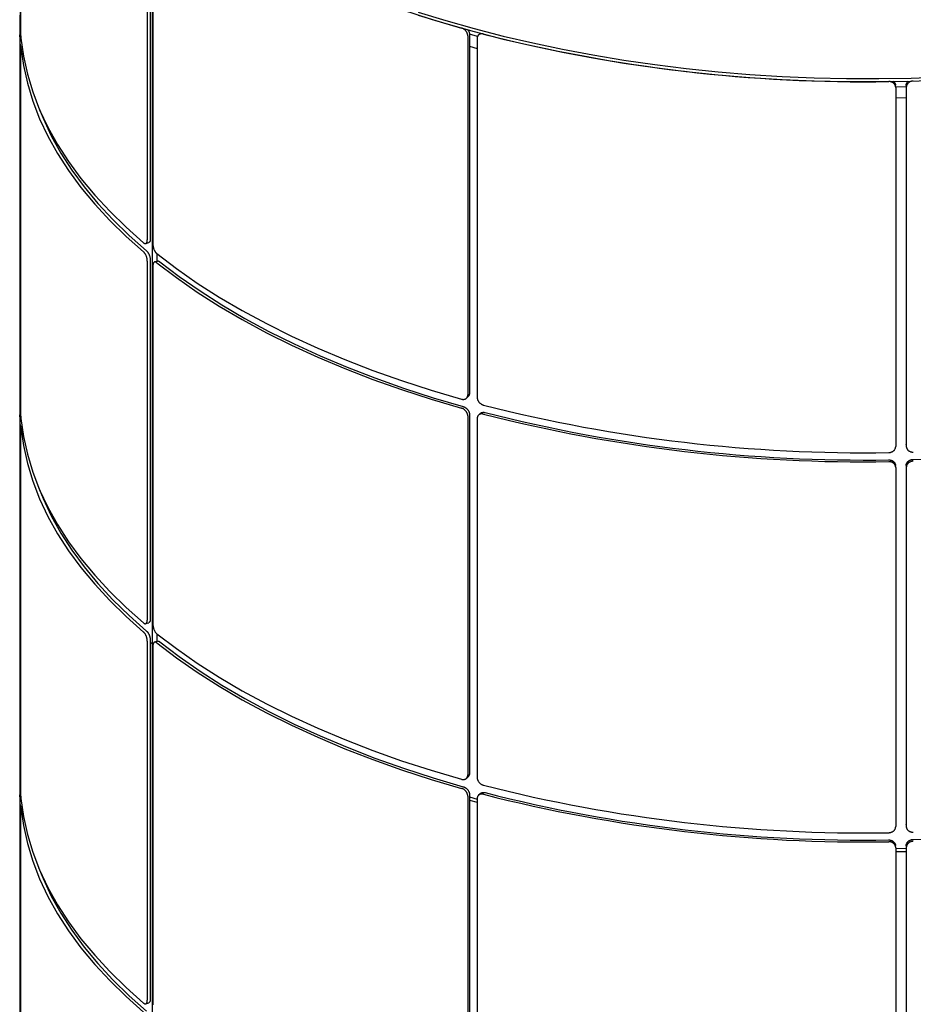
# Model space of a CAD drawing. Header units: millimetres. Extents: x 3 to 3283, y 13 to 2309.
# Tile 11 of 14: x 2088 to 2342, y 722 to 1002. Entities that reach past the tile are written whole.
import ezdxf

# ---------------------------------------------------------------- set-up
doc = ezdxf.new("R2010")
doc.units = ezdxf.units.MM
doc.header["$LTSCALE"] = 7

msp = doc.modelspace()

# ---------------------------------------------------------------- linework, layer by layer
for p, q in [((2088.37, 1102.63), (2088.37, 1000.58)), ((2088.49, 1101.08), (2088.49, 999.02)), ((2125.39, 1041.29), (2125.39, 939.23)), ((2124.54, 1041.02), (2124.54, 938.96)), ((2126.15, 1039.71), (2126.15, 937.65)), ((2125.92, 1036.76), (2125.92, 824.18)), ((2088.25, 1002.82), (2088.32, 999.89)), ((2088.25, 1000.24), (2088.25, 894.75)), ((2088.26, 1001.53), (2088.32, 997.31)), ((2088.33, 999.6), (2088.49, 999.61)), ((2215.68, 996.98), (2215.68, 894.92)), ((2216.15, 997.43), (2216.15, 895.37)), ((2218.44, 996.78), (2216.15, 997.42)), ((2219.17, 997.65), (2218.71, 997.2)), ((2088.37, 994.57), (2088.37, 892.51)), ((2088.86, 994), (2088.53, 993.99)), ((2216.15, 994.02), (2218.35, 993.42)), ((2218.35, 996.25), (2218.35, 894.19)), ((2088.49, 993.02), (2088.49, 890.96)), ((2337.37, 982.39), (2337.33, 982.91)), ((2340.33, 982.87), (2340.33, 880.82)), ((2340.33, 982.47), (2337.36, 982.41)), ((2337.37, 982.3), (2337.37, 880.24)), ((2340.38, 982.36), (2340.38, 880.3)), ((2337.37, 979.38), (2340.33, 979.44)), ((2124.09, 937.93), (2124.95, 938.2)), ((2127.23, 935.07), (2127.23, 932.88)), ((2124.54, 932.96), (2124.54, 830.9)), ((2125.39, 933.23), (2125.39, 831.17)), ((2127.44, 932.95), (2126.6, 932.68)), ((2126.15, 931.64), (2126.15, 829.58)), ((2088.25, 894.75), (2088.32, 891.83)), ((2088.26, 893.46), (2088.32, 889.25)), ((2215.3, 893.96), (2215.78, 894.42)), ((2088.25, 892.18), (2088.25, 786.69)), ((2088.33, 891.54), (2088.49, 891.54)), ((2215.68, 888.91), (2215.68, 786.85)), ((2216.15, 889.37), (2216.15, 787.31)), ((2218.35, 888.19), (2218.35, 786.13)), ((2219.17, 889.59), (2218.71, 889.13)), ((2088.37, 886.51), (2088.37, 784.45)), ((2088.49, 884.96), (2088.49, 782.9)), ((2088.86, 885.94), (2088.53, 885.93)), ((2340.34, 880.69), (2340.38, 880.18)), ((2337.37, 874.33), (2337.33, 874.84)), ((2337.37, 874.24), (2337.37, 772.18)), ((2340.33, 874.81), (2340.33, 772.75)), ((2340.38, 874.3), (2340.38, 772.24)), ((2124.09, 829.87), (2124.95, 830.14)), ((2127.23, 827), (2127.23, 824.82)), ((2124.54, 824.89), (2124.54, 722.84)), ((2125.39, 825.17), (2125.39, 723.11)), ((2125.39, 824.62), (2125.92, 824.18)), ((2125.92, 824.18), (2126.22, 824.15)), ((2125.92, 824.18), (2125.92, 610.75)), ((2126.15, 823.58), (2126.15, 721.52)), ((2127.44, 824.89), (2126.6, 824.61)), ((2088.25, 786.69), (2088.32, 783.76)), ((2088.25, 784.11), (2088.25, 678.63)), ((2088.26, 785.4), (2088.32, 781.19)), ((2215.3, 785.89), (2215.78, 786.35)), ((2088.33, 783.48), (2088.49, 783.48)), ((2216.15, 781.3), (2216.15, 679.24)), ((2219.17, 781.53), (2218.71, 781.07)), ((2088.37, 778.44), (2088.37, 676.39)), ((2215.68, 780.85), (2215.68, 678.79)), ((2216.15, 780.59), (2218.35, 779.99)), ((2216.15, 779.73), (2218.35, 779.13)), ((2218.35, 780.12), (2218.35, 678.07)), ((2088.49, 776.89), (2088.49, 674.84)), ((2088.86, 777.87), (2088.53, 777.86)), ((2340.34, 772.63), (2340.38, 772.11)), ((2337.37, 766.26), (2337.33, 766.78)), ((2337.37, 766.17), (2337.37, 664.12)), ((2337.37, 765.94), (2340.33, 766)), ((2337.37, 765.09), (2340.33, 765.14)), ((2340.33, 766.75), (2340.33, 664.69)), ((2340.38, 766.23), (2340.38, 664.18)), ((2124.09, 721.8), (2124.95, 722.08))]:
    msp.add_line(p, q)
at = {"flags": 128}
for points in [[(2127.23, 1040.55), (2132.82, 1036.32), (2138.75, 1032.2), (2145, 1028.21), (2151.56, 1024.36), (2158.43, 1020.65), (2165.58, 1017.09), (2173.02, 1013.69), (2180.72, 1010.44), (2188.68, 1007.37), (2196.87, 1004.46), (2205.29, 1001.73), (2213.92, 999.18)], [(2201.6, 1003.75), (2209.48, 1001.32), (2217.54, 999.04), (2225.76, 996.92), (2234.13, 994.96), (2242.64, 993.17), (2251.28, 991.55), (2260.03, 990.1), (2268.88, 988.82), (2277.82, 987.71), (2286.84, 986.78), (2295.91, 986.03), (2305.04, 985.46), (2314.2, 985.07), (2323.38, 984.85), (2332.58, 984.82), (2341.77, 984.97), (2350.94, 985.29)], [(2201.6, 1002.9), (2209.48, 1000.46), (2217.54, 998.18), (2225.76, 996.06), (2234.13, 994.11), (2242.64, 992.32), (2251.28, 990.69), (2260.03, 989.24), (2268.88, 987.96), (2277.82, 986.86), (2286.84, 985.93), (2295.91, 985.18), (2305.04, 984.6), (2314.2, 984.21), (2323.38, 983.99), (2332.58, 983.96), (2341.77, 984.11), (2350.94, 984.44)], [(2088.58, 996.28), (2089.31, 991.17), (2090.45, 986.08), (2091.99, 981.02), (2093.93, 975.99), (2096.28, 971.01), (2099.02, 966.09), (2102.16, 961.22), (2105.68, 956.43), (2109.58, 951.71), (2113.85, 947.09), (2118.49, 942.55), (2123.49, 938.12)], [(2088.58, 993.71), (2089.31, 988.59), (2090.45, 983.5), (2091.99, 978.44), (2093.93, 973.42), (2096.28, 968.44), (2099.02, 963.51), (2102.16, 958.65), (2105.68, 953.85), (2109.58, 949.14), (2113.85, 944.51), (2118.49, 939.98), (2123.49, 935.55)], [(2093.63, 976.71), (2094.91, 973.53), (2097.25, 968.57), (2099.98, 963.66), (2103.1, 958.82), (2106.6, 954.05), (2110.49, 949.35), (2114.74, 944.75), (2119.37, 940.23), (2124.34, 935.82)], [(2127.23, 935.07), (2132.82, 930.83), (2138.75, 926.71), (2145, 922.73), (2151.56, 918.87), (2158.43, 915.17), (2165.58, 911.61), (2173.02, 908.2), (2180.72, 904.96), (2188.68, 901.88), (2196.87, 898.97), (2205.29, 896.24), (2213.92, 893.69)], [(2127.23, 932.49), (2132.82, 928.25), (2138.75, 924.14), (2145, 920.15), (2151.56, 916.3), (2158.43, 912.59), (2165.58, 909.03), (2173.02, 905.62), (2180.72, 902.38), (2188.68, 899.3), (2196.87, 896.4), (2205.29, 893.67), (2213.92, 891.12)], [(2128.07, 932.77), (2133.64, 928.55), (2139.54, 924.45), (2145.76, 920.48), (2152.3, 916.64), (2159.14, 912.95), (2166.26, 909.41), (2173.67, 906.02), (2181.34, 902.79), (2189.26, 899.72), (2197.42, 896.83), (2205.8, 894.11), (2214.39, 891.57)], [(2088.58, 888.22), (2089.31, 883.11), (2090.45, 878.02), (2091.99, 872.95), (2093.93, 867.93), (2096.28, 862.95), (2099.02, 858.02), (2102.16, 853.16), (2105.68, 848.37), (2109.58, 843.65), (2113.85, 839.02), (2118.49, 834.49), (2123.49, 830.06)], [(2088.58, 885.64), (2089.31, 880.53), (2090.45, 875.44), (2091.99, 870.38), (2093.93, 865.35), (2096.28, 860.37), (2099.02, 855.45), (2102.16, 850.58), (2105.68, 845.79), (2109.58, 841.08), (2113.85, 836.45), (2118.49, 831.92), (2123.49, 827.49)], [(2093.63, 868.65), (2094.91, 865.46), (2097.25, 860.5), (2099.98, 855.6), (2103.1, 850.76), (2106.6, 845.98), (2110.49, 841.29), (2114.74, 836.68), (2119.37, 832.17), (2124.34, 827.76)], [(2127.23, 827), (2132.82, 822.77), (2138.75, 818.65), (2145, 814.66), (2151.56, 810.81), (2158.43, 807.1), (2165.58, 803.54), (2173.02, 800.14), (2180.72, 796.89), (2188.68, 793.82), (2196.87, 790.91), (2205.29, 788.18), (2213.92, 785.63)], [(2127.23, 824.43), (2132.82, 820.19), (2138.75, 816.07), (2145, 812.09), (2151.56, 808.24), (2158.43, 804.53), (2165.58, 800.97), (2173.02, 797.56), (2180.72, 794.32), (2188.68, 791.24), (2196.87, 788.33), (2205.29, 785.6), (2213.92, 783.05)], [(2128.07, 824.71), (2133.64, 820.49), (2139.54, 816.39), (2145.76, 812.42), (2152.3, 808.58), (2159.14, 804.89), (2166.26, 801.34), (2173.67, 797.95), (2181.34, 794.72), (2189.26, 791.66), (2197.42, 788.76), (2205.8, 786.05), (2214.39, 783.51)], [(2088.58, 780.16), (2089.31, 775.04), (2090.45, 769.95), (2091.99, 764.89), (2093.93, 759.87), (2096.28, 754.89), (2099.02, 749.96), (2102.16, 745.1), (2105.68, 740.3), (2109.58, 735.59), (2113.85, 730.96), (2118.49, 726.43), (2123.49, 722)], [(2088.58, 777.58), (2089.31, 772.47), (2090.45, 767.38), (2091.99, 762.32), (2093.93, 757.29), (2096.28, 752.31), (2099.02, 747.38), (2102.16, 742.52), (2105.68, 737.73), (2109.58, 733.01), (2113.85, 728.39), (2118.49, 723.85), (2123.49, 719.42)], [(2093.63, 760.59), (2094.91, 757.4), (2097.25, 752.44), (2099.98, 747.54), (2103.1, 742.69), (2106.6, 737.92), (2110.49, 733.23), (2114.74, 728.62), (2119.37, 724.11), (2124.34, 719.69)]]:
    msp.add_lwpolyline(points, dxfattribs=at)
for centre, radius, start, end in [((2328.26, 1421.73), 437.8, 255.7001, 270.9304), ((2333.56, 1293.68), 417.19, 271.205, 286.8899), ((2328.26, 1316.25), 437.8, 255.7001, 270.9304), ((2328.26, 1313.67), 437.8, 255.7001, 270.9304), ((2328.27, 1312.37), 435.99, 255.7012, 270.9293), ((2328.26, 1208.18), 437.8, 255.7001, 270.9304), ((2333.56, 1185.61), 417.19, 271.205, 286.8899), ((2328.26, 1205.61), 437.8, 255.7001, 270.9304), ((2328.27, 1204.31), 435.99, 255.7012, 270.9293)]:
    msp.add_arc(centre, radius, start, end)
for points, knots in [([(2088.32, 999.89), (2088.32, 999.88), (2088.32, 999.83), (2088.32, 999.77), (2088.33, 999.71), (2088.33, 999.67), (2088.33, 999.64), (2088.34, 999.61), (2088.34, 999.6), (2088.35, 999.61), (2088.35, 999.63), (2088.36, 999.67), (2088.36, 999.74), (2088.36, 999.84), (2088.37, 999.96), (2088.37, 1000.1), (2088.37, 1000.24), (2088.37, 1000.39), (2088.37, 1000.51), (2088.37, 1000.58)], [0, 0, 0, 0, 0.026686, 0.08019, 0.133892, 0.187793, 0.214824, 0.27588, 0.337187, 0.39874, 0.429625, 0.514924, 0.600999, 0.644359, 0.729659, 0.815734, 0.859095, 0.929332, 1, 1, 1, 1]), ([(2088.37, 994.57), (2088.37, 994.62), (2088.37, 994.72), (2088.37, 994.87), (2088.37, 995.03), (2088.37, 995.17), (2088.37, 995.32), (2088.37, 995.48), (2088.36, 995.67), (2088.36, 995.85), (2088.36, 996.04), (2088.35, 996.26), (2088.35, 996.47), (2088.34, 996.67), (2088.33, 996.85), (2088.33, 997.01), (2088.32, 997.15), (2088.32, 997.24), (2088.32, 997.3), (2088.32, 997.31)], [0, 0, 0, 0, 0.053409, 0.107012, 0.160812, 0.21481, 0.245307, 0.306482, 0.367913, 0.429609, 0.472186, 0.557871, 0.644342, 0.686919, 0.772603, 0.859073, 0.89415, 0.964599, 1, 1, 1, 1]), ([(2088.49, 999.02), (2088.49, 998.98), (2088.49, 998.88), (2088.49, 998.73), (2088.49, 998.57), (2088.49, 998.4), (2088.49, 998.24), (2088.5, 998.07), (2088.5, 997.9), (2088.51, 997.67), (2088.52, 997.45), (2088.52, 997.24), (2088.53, 997.04), (2088.54, 996.85), (2088.55, 996.67), (2088.56, 996.56), (2088.57, 996.45), (2088.58, 996.36), (2088.58, 996.3), (2088.58, 996.28)], [0, 0, 0, 0, 0.052752, 0.105869, 0.160142, 0.214815, 0.267757, 0.32107, 0.374957, 0.429629, 0.535792, 0.589679, 0.644351, 0.750512, 0.804398, 0.85907, 0.894148, 0.964598, 1, 1, 1, 1]), ([(2215.68, 996.98), (2215.68, 997.02), (2215.68, 997.12), (2215.66, 997.27), (2215.63, 997.42), (2215.59, 997.55), (2215.54, 997.68), (2215.48, 997.82), (2215.4, 997.99), (2215.31, 998.14), (2215.19, 998.3), (2215.05, 998.47), (2214.89, 998.63), (2214.72, 998.77), (2214.54, 998.9), (2214.35, 999.01), (2214.18, 999.09), (2214.05, 999.14), (2213.95, 999.17), (2213.92, 999.18)], [0, 0, 0, 0, 0.053409, 0.107012, 0.160812, 0.21481, 0.245307, 0.306482, 0.367913, 0.429609, 0.472186, 0.557871, 0.644342, 0.686919, 0.772603, 0.859073, 0.89415, 0.964599, 1, 1, 1, 1]), ([(2215.67, 998.73), (2215.7, 998.7), (2215.78, 998.6), (2215.87, 998.45), (2215.97, 998.26), (2216.05, 998.06), (2216.1, 997.86), (2216.14, 997.69), (2216.15, 997.56), (2216.15, 997.46), (2216.15, 997.43)], [0, 0, 0, 0, 0.079123, 0.259224, 0.347904, 0.526367, 0.706469, 0.779529, 0.926265, 1, 1, 1, 1]), ([(2220.12, 997.49), (2220.07, 997.51), (2219.98, 997.53), (2219.83, 997.55), (2219.68, 997.56), (2219.49, 997.55), (2219.3, 997.52), (2219.13, 997.47), (2219.01, 997.41), (2218.9, 997.35), (2218.79, 997.27), (2218.7, 997.19), (2218.61, 997.09), (2218.54, 996.98), (2218.48, 996.87), (2218.43, 996.75), (2218.38, 996.6), (2218.35, 996.44), (2218.35, 996.31), (2218.35, 996.25)], [0, 0, 0, 0, 0.052748, 0.105862, 0.160132, 0.2148, 0.320956, 0.374839, 0.429508, 0.482446, 0.535755, 0.589637, 0.644304, 0.697243, 0.750552, 0.804434, 0.859102, 0.929336, 1, 1, 1, 1]), ([(2088.58, 993.71), (2088.58, 993.73), (2088.58, 993.79), (2088.57, 993.85), (2088.56, 993.91), (2088.55, 993.97), (2088.54, 993.99), (2088.53, 993.99), (2088.52, 993.98), (2088.52, 993.95), (2088.51, 993.9), (2088.51, 993.85), (2088.5, 993.78), (2088.5, 993.69), (2088.49, 993.6), (2088.49, 993.49), (2088.49, 993.36), (2088.49, 993.21), (2088.49, 993.08), (2088.49, 993.02)], [0, 0, 0, 0, 0.052748, 0.105862, 0.160132, 0.2148, 0.320956, 0.374839, 0.429508, 0.482446, 0.535755, 0.589637, 0.644304, 0.697243, 0.750552, 0.804434, 0.859102, 0.929336, 1, 1, 1, 1]), ([(2337.37, 982.3), (2337.37, 982.35), (2337.36, 982.45), (2337.34, 982.59), (2337.31, 982.73), (2337.27, 982.85), (2337.21, 982.97), (2337.14, 983.09), (2337.05, 983.23), (2336.94, 983.35), (2336.82, 983.48), (2336.65, 983.61), (2336.47, 983.72), (2336.28, 983.82), (2336.07, 983.89), (2335.86, 983.94), (2335.66, 983.97), (2335.52, 983.99), (2335.41, 983.99), (2335.37, 983.99)], [0, 0, 0, 0, 0.053409, 0.107012, 0.160812, 0.21481, 0.245307, 0.306482, 0.367913, 0.429609, 0.472186, 0.557871, 0.644342, 0.686919, 0.772603, 0.859073, 0.89415, 0.964599, 1, 1, 1, 1]), ([(2336.68, 984.08), (2336.68, 984.07), (2336.75, 984.02), (2336.88, 983.91), (2337.01, 983.75), (2337.12, 983.59), (2337.22, 983.41), (2337.28, 983.24), (2337.32, 983.07), (2337.33, 982.97), (2337.33, 982.91), (2337.33, 982.91)], [0, 0, 0, 0, 0.007652, 0.179724, 0.353376, 0.438882, 0.610955, 0.784609, 0.855054, 0.996536, 1, 1, 1, 1]), ([(2340.33, 982.87), (2340.34, 982.92), (2340.34, 983.02), (2340.36, 983.16), (2340.39, 983.3), (2340.46, 983.49), (2340.55, 983.67), (2340.67, 983.84), (2340.77, 983.96), (2340.86, 984.04), (2340.91, 984.09), (2340.92, 984.1)], [0, 0, 0, 0, 0.105243, 0.211217, 0.319495, 0.42857, 0.640374, 0.747881, 0.856956, 0.96258, 1, 1, 1, 1]), ([(2342.38, 984.12), (2342.32, 984.12), (2342.21, 984.12), (2342.04, 984.09), (2341.88, 984.06), (2341.66, 984), (2341.46, 983.91), (2341.26, 983.81), (2341.13, 983.72), (2341, 983.62), (2340.88, 983.52), (2340.78, 983.4), (2340.68, 983.28), (2340.6, 983.15), (2340.53, 983.02), (2340.47, 982.88), (2340.42, 982.72), (2340.39, 982.55), (2340.38, 982.42), (2340.38, 982.36)], [0, 0, 0, 0, 0.052748, 0.105862, 0.160132, 0.2148, 0.320956, 0.374839, 0.429508, 0.482446, 0.535755, 0.589637, 0.644304, 0.697243, 0.750552, 0.804434, 0.859102, 0.929336, 1, 1, 1, 1]), ([(2123.49, 938.12), (2123.51, 938.11), (2123.55, 938.08), (2123.63, 938.03), (2123.71, 937.98), (2123.78, 937.95), (2123.86, 937.92), (2123.93, 937.91), (2124.02, 937.91), (2124.09, 937.93), (2124.17, 937.96), (2124.25, 938.01), (2124.33, 938.1), (2124.4, 938.2), (2124.45, 938.33), (2124.49, 938.48), (2124.52, 938.63), (2124.54, 938.77), (2124.54, 938.9), (2124.54, 938.96)], [0, 0, 0, 0, 0.026686, 0.0801903, 0.1338919, 0.1877929, 0.2148237, 0.2758796, 0.3371866, 0.39874, 0.4296253, 0.5149241, 0.6009989, 0.6443592, 0.7296587, 0.8157342, 0.8590948, 0.9293317, 1, 1, 1, 1]), ([(2125.39, 939.23), (2125.39, 939.21), (2125.39, 939.14), (2125.38, 939.02), (2125.37, 938.89), (2125.35, 938.79), (2125.33, 938.69), (2125.3, 938.59), (2125.25, 938.48), (2125.2, 938.41), (2125.14, 938.33), (2125.07, 938.26), (2124.99, 938.22), (2124.95, 938.2), (2124.95, 938.2)], [0, 0, 0, 0, 0.043879, 0.131854, 0.220153, 0.30878, 0.353226, 0.453617, 0.554422, 0.655631, 0.706415, 0.84667, 0.988201, 1, 1, 1, 1]), ([(2124.54, 932.96), (2124.54, 933.01), (2124.54, 933.1), (2124.53, 933.26), (2124.51, 933.41), (2124.49, 933.55), (2124.46, 933.7), (2124.42, 933.85), (2124.37, 934.04), (2124.32, 934.2), (2124.25, 934.39), (2124.17, 934.59), (2124.07, 934.79), (2123.97, 934.97), (2123.86, 935.14), (2123.75, 935.28), (2123.65, 935.4), (2123.57, 935.48), (2123.51, 935.53), (2123.49, 935.55)], [0, 0, 0, 0, 0.0534094, 0.1070122, 0.1608121, 0.2148096, 0.245307, 0.3064824, 0.3679132, 0.4296085, 0.4721861, 0.5578706, 0.644342, 0.6869191, 0.7726026, 0.8590729, 0.89415, 0.9645991, 1, 1, 1, 1]), ([(2124.34, 935.82), (2124.37, 935.79), (2124.43, 935.74), (2124.52, 935.65), (2124.61, 935.55), (2124.68, 935.45), (2124.75, 935.34), (2124.83, 935.22), (2124.92, 935.06), (2124.99, 934.91), (2125.07, 934.74), (2125.15, 934.53), (2125.22, 934.31), (2125.28, 934.1), (2125.33, 933.88), (2125.36, 933.68), (2125.38, 933.49), (2125.39, 933.36), (2125.39, 933.26), (2125.39, 933.23)], [0, 0, 0, 0, 0.0534093, 0.1070119, 0.1608118, 0.2148091, 0.2453065, 0.3064818, 0.3679125, 0.4296078, 0.4721847, 0.5578678, 0.6443377, 0.686915, 0.7725988, 0.8590694, 0.8941473, 0.9645982, 1, 1, 1, 1]), ([(2126.15, 937.65), (2126.15, 937.6), (2126.15, 937.5), (2126.16, 937.35), (2126.18, 937.19), (2126.21, 937.03), (2126.24, 936.87), (2126.28, 936.71), (2126.33, 936.55), (2126.4, 936.34), (2126.48, 936.13), (2126.58, 935.93), (2126.68, 935.74), (2126.79, 935.56), (2126.9, 935.41), (2126.98, 935.31), (2127.07, 935.21), (2127.15, 935.13), (2127.21, 935.08), (2127.23, 935.07)], [0, 0, 0, 0, 0.052752, 0.105869, 0.160142, 0.214815, 0.267757, 0.32107, 0.374957, 0.429629, 0.535792, 0.589679, 0.644351, 0.750512, 0.804398, 0.85907, 0.894148, 0.964598, 1, 1, 1, 1]), ([(2127.23, 932.49), (2127.2, 932.51), (2127.14, 932.56), (2127.05, 932.61), (2126.96, 932.66), (2126.84, 932.69), (2126.73, 932.7), (2126.63, 932.69), (2126.55, 932.66), (2126.48, 932.62), (2126.42, 932.57), (2126.36, 932.5), (2126.31, 932.42), (2126.26, 932.33), (2126.23, 932.23), (2126.2, 932.12), (2126.17, 931.99), (2126.15, 931.83), (2126.15, 931.71), (2126.15, 931.64)], [0, 0, 0, 0, 0.052748, 0.1058623, 0.1601316, 0.2148, 0.3209563, 0.3748393, 0.4295079, 0.4824462, 0.5357548, 0.5896368, 0.6443043, 0.697243, 0.750552, 0.8044345, 0.8591024, 0.9293356, 1, 1, 1, 1]), ([(2127.44, 932.95), (2127.46, 932.96), (2127.5, 932.97), (2127.57, 932.98), (2127.66, 932.97), (2127.74, 932.95), (2127.84, 932.92), (2127.95, 932.86), (2128.03, 932.8), (2128.07, 932.77)], [0, 0, 0, 0, 0.09776, 0.232043, 0.367265, 0.503941, 0.64261, 0.820758, 1, 1, 1, 1]), ([(2213.92, 893.69), (2213.95, 893.69), (2214.02, 893.67), (2214.14, 893.64), (2214.29, 893.62), (2214.41, 893.62), (2214.53, 893.63), (2214.66, 893.64), (2214.81, 893.68), (2214.93, 893.72), (2215.06, 893.78), (2215.2, 893.86), (2215.33, 893.98), (2215.44, 894.11), (2215.53, 894.25), (2215.6, 894.41), (2215.65, 894.57), (2215.67, 894.73), (2215.68, 894.85), (2215.68, 894.92)], [0, 0, 0, 0, 0.026686, 0.08019, 0.133892, 0.187793, 0.214824, 0.27588, 0.337187, 0.39874, 0.429625, 0.514924, 0.600999, 0.644359, 0.729659, 0.815734, 0.859095, 0.929332, 1, 1, 1, 1]), ([(2216.15, 895.37), (2216.15, 895.35), (2216.15, 895.27), (2216.14, 895.16), (2216.12, 895.02), (2216.09, 894.91), (2216.04, 894.8), (2215.99, 894.69), (2215.91, 894.57), (2215.84, 894.48), (2215.79, 894.43), (2215.78, 894.42)], [0, 0, 0, 0, 0.062923, 0.189081, 0.315704, 0.442797, 0.506533, 0.650496, 0.795052, 0.940188, 1, 1, 1, 1]), ([(2218.35, 894.19), (2218.35, 894.14), (2218.35, 894.05), (2218.37, 893.9), (2218.4, 893.75), (2218.44, 893.6), (2218.5, 893.45), (2218.56, 893.3), (2218.64, 893.16), (2218.76, 892.97), (2218.9, 892.79), (2219.05, 892.63), (2219.22, 892.48), (2219.4, 892.34), (2219.59, 892.23), (2219.71, 892.16), (2219.86, 892.09), (2219.99, 892.04), (2220.09, 892.02), (2220.12, 892.01)], [0, 0, 0, 0, 0.0527516, 0.1058694, 0.1601424, 0.2148146, 0.2677573, 0.3210704, 0.374957, 0.4296292, 0.5357922, 0.5896787, 0.6443507, 0.7505125, 0.8043983, 0.8590696, 0.8941475, 0.9645982, 1, 1, 1, 1]), ([(2088.32, 891.83), (2088.32, 891.81), (2088.32, 891.77), (2088.32, 891.71), (2088.33, 891.65), (2088.33, 891.61), (2088.33, 891.57), (2088.34, 891.55), (2088.34, 891.54), (2088.35, 891.54), (2088.35, 891.57), (2088.36, 891.61), (2088.36, 891.68), (2088.36, 891.78), (2088.37, 891.89), (2088.37, 892.03), (2088.37, 892.18), (2088.37, 892.33), (2088.37, 892.45), (2088.37, 892.51)], [0, 0, 0, 0, 0.026686, 0.08019, 0.133892, 0.187793, 0.214824, 0.27588, 0.337187, 0.39874, 0.429625, 0.514924, 0.600999, 0.644359, 0.729659, 0.815734, 0.859095, 0.929332, 1, 1, 1, 1]), ([(2088.49, 890.96), (2088.49, 890.91), (2088.49, 890.82), (2088.49, 890.66), (2088.49, 890.5), (2088.49, 890.34), (2088.49, 890.17), (2088.5, 890), (2088.5, 889.84), (2088.51, 889.61), (2088.52, 889.39), (2088.52, 889.18), (2088.53, 888.97), (2088.54, 888.78), (2088.55, 888.61), (2088.56, 888.5), (2088.57, 888.39), (2088.58, 888.3), (2088.58, 888.24), (2088.58, 888.22)], [0, 0, 0, 0, 0.052752, 0.105869, 0.160142, 0.214815, 0.267757, 0.32107, 0.374957, 0.429629, 0.535792, 0.589679, 0.644351, 0.750512, 0.804398, 0.85907, 0.894148, 0.964598, 1, 1, 1, 1]), ([(2215.68, 888.91), (2215.68, 888.96), (2215.68, 889.06), (2215.66, 889.21), (2215.63, 889.36), (2215.59, 889.49), (2215.54, 889.62), (2215.48, 889.76), (2215.4, 889.93), (2215.31, 890.07), (2215.19, 890.24), (2215.05, 890.41), (2214.89, 890.57), (2214.72, 890.71), (2214.54, 890.84), (2214.35, 890.95), (2214.18, 891.03), (2214.05, 891.08), (2213.95, 891.11), (2213.92, 891.12)], [0, 0, 0, 0, 0.053409, 0.107012, 0.160812, 0.21481, 0.245307, 0.306482, 0.367913, 0.429609, 0.472186, 0.557871, 0.644342, 0.686919, 0.772603, 0.859073, 0.89415, 0.964599, 1, 1, 1, 1]), ([(2214.39, 891.57), (2214.44, 891.56), (2214.54, 891.53), (2214.69, 891.47), (2214.83, 891.39), (2214.96, 891.32), (2215.08, 891.24), (2215.21, 891.15), (2215.36, 891.03), (2215.48, 890.9), (2215.61, 890.76), (2215.75, 890.58), (2215.87, 890.39), (2215.97, 890.19), (2216.05, 890), (2216.1, 889.8), (2216.14, 889.62), (2216.15, 889.49), (2216.15, 889.4), (2216.15, 889.37)], [0, 0, 0, 0, 0.0534093, 0.1070119, 0.1608118, 0.2148091, 0.2453065, 0.3064818, 0.3679125, 0.4296078, 0.4721847, 0.5578678, 0.6443377, 0.686915, 0.7725988, 0.8590694, 0.8941473, 0.9645982, 1, 1, 1, 1]), ([(2088.37, 886.51), (2088.37, 886.56), (2088.37, 886.65), (2088.37, 886.81), (2088.37, 886.97), (2088.37, 887.11), (2088.37, 887.26), (2088.37, 887.42), (2088.36, 887.61), (2088.36, 887.78), (2088.36, 887.98), (2088.35, 888.2), (2088.35, 888.41), (2088.34, 888.6), (2088.33, 888.79), (2088.33, 888.95), (2088.32, 889.08), (2088.32, 889.17), (2088.32, 889.23), (2088.32, 889.25)], [0, 0, 0, 0, 0.053409, 0.107012, 0.160812, 0.21481, 0.245307, 0.306482, 0.367913, 0.429609, 0.472186, 0.557871, 0.644342, 0.686919, 0.772603, 0.859073, 0.89415, 0.964599, 1, 1, 1, 1]), ([(2220.12, 889.43), (2220.07, 889.44), (2219.98, 889.47), (2219.83, 889.49), (2219.68, 889.5), (2219.49, 889.49), (2219.3, 889.46), (2219.13, 889.4), (2219.01, 889.35), (2218.9, 889.29), (2218.79, 889.21), (2218.7, 889.12), (2218.61, 889.03), (2218.54, 888.92), (2218.48, 888.81), (2218.43, 888.68), (2218.38, 888.54), (2218.35, 888.38), (2218.35, 888.25), (2218.35, 888.19)], [0, 0, 0, 0, 0.052748, 0.105862, 0.160132, 0.2148, 0.320956, 0.374839, 0.429508, 0.482446, 0.535755, 0.589637, 0.644304, 0.697243, 0.750552, 0.804434, 0.859102, 0.929336, 1, 1, 1, 1]), ([(2219.17, 889.59), (2219.18, 889.6), (2219.22, 889.64), (2219.29, 889.69), (2219.4, 889.77), (2219.51, 889.83), (2219.64, 889.88), (2219.77, 889.91), (2219.9, 889.94), (2220.05, 889.95), (2220.21, 889.95), (2220.39, 889.93), (2220.52, 889.9), (2220.59, 889.89)], [0, 0, 0, 0, 0.021958, 0.112716, 0.204109, 0.296485, 0.390208, 0.480965, 0.572356, 0.664731, 0.758453, 0.878857, 1, 1, 1, 1]), ([(2088.58, 885.64), (2088.58, 885.67), (2088.58, 885.72), (2088.57, 885.79), (2088.56, 885.85), (2088.55, 885.9), (2088.54, 885.93), (2088.53, 885.93), (2088.52, 885.91), (2088.52, 885.88), (2088.51, 885.84), (2088.51, 885.78), (2088.5, 885.71), (2088.5, 885.63), (2088.49, 885.54), (2088.49, 885.43), (2088.49, 885.3), (2088.49, 885.14), (2088.49, 885.02), (2088.49, 884.96)], [0, 0, 0, 0, 0.052748, 0.105862, 0.160132, 0.2148, 0.320956, 0.374839, 0.429508, 0.482446, 0.535755, 0.589637, 0.644304, 0.697243, 0.750552, 0.804434, 0.859102, 0.929336, 1, 1, 1, 1]), ([(2335.37, 878.5), (2335.4, 878.5), (2335.48, 878.5), (2335.62, 878.51), (2335.79, 878.54), (2335.92, 878.57), (2336.06, 878.61), (2336.21, 878.67), (2336.38, 878.75), (2336.52, 878.82), (2336.66, 878.92), (2336.82, 879.05), (2336.96, 879.2), (2337.09, 879.36), (2337.2, 879.53), (2337.28, 879.71), (2337.33, 879.89), (2337.36, 880.05), (2337.37, 880.18), (2337.37, 880.24)], [0, 0, 0, 0, 0.026686, 0.08019, 0.133892, 0.187793, 0.214824, 0.27588, 0.337187, 0.39874, 0.429625, 0.514924, 0.600999, 0.644359, 0.729659, 0.815734, 0.859095, 0.929332, 1, 1, 1, 1]), ([(2340.34, 880.69), (2340.34, 880.7), (2340.33, 880.74), (2340.33, 880.78), (2340.33, 880.82)], [0, 0, 0, 0, 0.243983, 1, 1, 1, 1]), ([(2340.38, 880.3), (2340.38, 880.25), (2340.38, 880.16), (2340.4, 880.02), (2340.44, 879.88), (2340.49, 879.74), (2340.55, 879.6), (2340.63, 879.48), (2340.71, 879.36), (2340.85, 879.2), (2341, 879.07), (2341.18, 878.95), (2341.36, 878.84), (2341.56, 878.76), (2341.77, 878.7), (2341.92, 878.67), (2342.08, 878.65), (2342.23, 878.64), (2342.34, 878.64), (2342.38, 878.64)], [0, 0, 0, 0, 0.052752, 0.105869, 0.160142, 0.214815, 0.267757, 0.32107, 0.374957, 0.429629, 0.535792, 0.589679, 0.644351, 0.750512, 0.804398, 0.85907, 0.894148, 0.964598, 1, 1, 1, 1]), ([(2335.34, 876.44), (2335.39, 876.44), (2335.51, 876.44), (2335.67, 876.42), (2335.84, 876.39), (2335.98, 876.36), (2336.12, 876.31), (2336.26, 876.26), (2336.43, 876.18), (2336.57, 876.09), (2336.72, 875.98), (2336.88, 875.85), (2337.01, 875.69), (2337.12, 875.53), (2337.22, 875.35), (2337.28, 875.17), (2337.32, 875.01), (2337.33, 874.91), (2337.33, 874.84), (2337.33, 874.84)], [0, 0, 0, 0, 0.055271, 0.110741, 0.166416, 0.222295, 0.253856, 0.317163, 0.380734, 0.44458, 0.488641, 0.57731, 0.666793, 0.710854, 0.799524, 0.889008, 0.925309, 0.998215, 1, 1, 1, 1]), ([(2340.33, 874.81), (2340.34, 874.86), (2340.34, 874.95), (2340.36, 875.1), (2340.39, 875.24), (2340.46, 875.43), (2340.55, 875.61), (2340.67, 875.77), (2340.77, 875.89), (2340.88, 876), (2341, 876.11), (2341.13, 876.2), (2341.27, 876.29), (2341.42, 876.36), (2341.57, 876.43), (2341.73, 876.48), (2341.91, 876.53), (2342.11, 876.56), (2342.26, 876.57), (2342.33, 876.58)], [0, 0, 0, 0, 0.052748, 0.105862, 0.160132, 0.2148, 0.320957, 0.37484, 0.429509, 0.482448, 0.535757, 0.58964, 0.644308, 0.697247, 0.750556, 0.804438, 0.859106, 0.929337, 1, 1, 1, 1]), ([(2337.37, 874.24), (2337.37, 874.29), (2337.36, 874.38), (2337.34, 874.52), (2337.31, 874.67), (2337.27, 874.78), (2337.21, 874.91), (2337.14, 875.03), (2337.05, 875.17), (2336.94, 875.29), (2336.82, 875.42), (2336.65, 875.55), (2336.47, 875.66), (2336.28, 875.75), (2336.07, 875.83), (2335.86, 875.88), (2335.66, 875.91), (2335.52, 875.92), (2335.41, 875.92), (2335.37, 875.92)], [0, 0, 0, 0, 0.0534094, 0.1070122, 0.1608121, 0.2148096, 0.245307, 0.3064824, 0.3679132, 0.4296085, 0.4721861, 0.5578706, 0.644342, 0.6869191, 0.7726026, 0.8590729, 0.89415, 0.9645991, 1, 1, 1, 1]), ([(2342.38, 876.06), (2342.32, 876.06), (2342.21, 876.05), (2342.04, 876.03), (2341.88, 876), (2341.66, 875.93), (2341.46, 875.85), (2341.26, 875.75), (2341.13, 875.66), (2341, 875.56), (2340.88, 875.45), (2340.78, 875.34), (2340.68, 875.22), (2340.6, 875.09), (2340.53, 874.96), (2340.47, 874.82), (2340.42, 874.66), (2340.39, 874.49), (2340.38, 874.36), (2340.38, 874.3)], [0, 0, 0, 0, 0.052748, 0.105862, 0.160132, 0.2148, 0.320956, 0.374839, 0.429508, 0.482446, 0.535755, 0.589637, 0.644304, 0.697243, 0.750552, 0.804434, 0.859102, 0.929336, 1, 1, 1, 1]), ([(2123.49, 830.06), (2123.51, 830.05), (2123.55, 830.01), (2123.63, 829.96), (2123.71, 829.91), (2123.78, 829.88), (2123.86, 829.86), (2123.93, 829.85), (2124.02, 829.85), (2124.09, 829.87), (2124.17, 829.9), (2124.25, 829.95), (2124.33, 830.04), (2124.4, 830.14), (2124.45, 830.27), (2124.49, 830.41), (2124.52, 830.56), (2124.54, 830.71), (2124.54, 830.84), (2124.54, 830.9)], [0, 0, 0, 0, 0.026686, 0.08019, 0.133892, 0.187793, 0.214824, 0.27588, 0.337187, 0.39874, 0.429625, 0.514924, 0.600999, 0.644359, 0.729659, 0.815734, 0.859095, 0.929332, 1, 1, 1, 1]), ([(2125.39, 831.17), (2125.39, 831.15), (2125.39, 831.07), (2125.38, 830.96), (2125.37, 830.83), (2125.35, 830.73), (2125.33, 830.63), (2125.3, 830.53), (2125.25, 830.42), (2125.2, 830.34), (2125.14, 830.27), (2125.07, 830.2), (2124.99, 830.15), (2124.95, 830.14), (2124.95, 830.14)], [0, 0, 0, 0, 0.043879, 0.131854, 0.220153, 0.30878, 0.353226, 0.453617, 0.554422, 0.655631, 0.706415, 0.84667, 0.988201, 1, 1, 1, 1]), ([(2126.15, 829.58), (2126.15, 829.54), (2126.15, 829.44), (2126.16, 829.29), (2126.18, 829.13), (2126.21, 828.97), (2126.24, 828.81), (2126.28, 828.65), (2126.33, 828.49), (2126.4, 828.27), (2126.48, 828.06), (2126.58, 827.87), (2126.68, 827.68), (2126.79, 827.5), (2126.9, 827.34), (2126.98, 827.25), (2127.07, 827.15), (2127.15, 827.07), (2127.21, 827.02), (2127.23, 827)], [0, 0, 0, 0, 0.0527516, 0.1058694, 0.1601424, 0.2148146, 0.2677573, 0.3210704, 0.374957, 0.4296292, 0.5357922, 0.5896787, 0.6443507, 0.7505125, 0.8043983, 0.8590696, 0.8941475, 0.9645982, 1, 1, 1, 1]), ([(2124.54, 824.89), (2124.54, 824.94), (2124.54, 825.04), (2124.53, 825.19), (2124.51, 825.35), (2124.49, 825.49), (2124.46, 825.63), (2124.42, 825.79), (2124.37, 825.97), (2124.32, 826.14), (2124.25, 826.32), (2124.17, 826.53), (2124.07, 826.72), (2123.97, 826.9), (2123.86, 827.07), (2123.75, 827.22), (2123.65, 827.34), (2123.57, 827.42), (2123.51, 827.47), (2123.49, 827.49)], [0, 0, 0, 0, 0.053409, 0.107012, 0.160812, 0.21481, 0.245307, 0.306482, 0.367913, 0.429609, 0.472186, 0.557871, 0.644342, 0.686919, 0.772603, 0.859073, 0.89415, 0.964599, 1, 1, 1, 1]), ([(2124.34, 827.76), (2124.37, 827.73), (2124.43, 827.68), (2124.52, 827.59), (2124.61, 827.48), (2124.68, 827.39), (2124.75, 827.28), (2124.83, 827.16), (2124.92, 827), (2124.99, 826.85), (2125.07, 826.67), (2125.15, 826.47), (2125.22, 826.25), (2125.28, 826.04), (2125.33, 825.82), (2125.36, 825.61), (2125.38, 825.43), (2125.39, 825.29), (2125.39, 825.2), (2125.39, 825.17)], [0, 0, 0, 0, 0.0534093, 0.1070119, 0.1608118, 0.2148091, 0.2453065, 0.3064818, 0.3679125, 0.4296078, 0.4721847, 0.5578678, 0.6443377, 0.686915, 0.7725988, 0.8590694, 0.8941473, 0.9645982, 1, 1, 1, 1]), ([(2127.23, 824.43), (2127.2, 824.45), (2127.14, 824.5), (2127.05, 824.55), (2126.96, 824.59), (2126.84, 824.63), (2126.73, 824.64), (2126.63, 824.62), (2126.55, 824.6), (2126.48, 824.56), (2126.42, 824.5), (2126.36, 824.44), (2126.31, 824.36), (2126.26, 824.27), (2126.23, 824.17), (2126.2, 824.06), (2126.17, 823.93), (2126.15, 823.77), (2126.15, 823.64), (2126.15, 823.58)], [0, 0, 0, 0, 0.052748, 0.1058623, 0.1601316, 0.2148, 0.3209563, 0.3748393, 0.4295079, 0.4824462, 0.5357548, 0.5896368, 0.6443043, 0.697243, 0.750552, 0.8044345, 0.8591024, 0.9293356, 1, 1, 1, 1]), ([(2127.44, 824.89), (2127.46, 824.89), (2127.5, 824.91), (2127.57, 824.91), (2127.66, 824.91), (2127.74, 824.89), (2127.84, 824.85), (2127.95, 824.8), (2128.03, 824.74), (2128.07, 824.71)], [0, 0, 0, 0, 0.09776, 0.232043, 0.367265, 0.503941, 0.64261, 0.820758, 1, 1, 1, 1]), ([(2213.92, 785.63), (2213.95, 785.62), (2214.02, 785.6), (2214.14, 785.58), (2214.29, 785.56), (2214.41, 785.56), (2214.53, 785.56), (2214.66, 785.58), (2214.81, 785.61), (2214.93, 785.66), (2215.06, 785.72), (2215.2, 785.8), (2215.33, 785.91), (2215.44, 786.04), (2215.53, 786.19), (2215.6, 786.35), (2215.65, 786.51), (2215.67, 786.67), (2215.68, 786.79), (2215.68, 786.85)], [0, 0, 0, 0, 0.026686, 0.08019, 0.133892, 0.187793, 0.214824, 0.27588, 0.337187, 0.39874, 0.429625, 0.514924, 0.600999, 0.644359, 0.729659, 0.815734, 0.859095, 0.929332, 1, 1, 1, 1]), ([(2216.15, 787.31), (2216.15, 787.28), (2216.15, 787.21), (2216.14, 787.09), (2216.12, 786.96), (2216.09, 786.85), (2216.04, 786.74), (2215.99, 786.63), (2215.91, 786.51), (2215.84, 786.41), (2215.79, 786.37), (2215.78, 786.35)], [0, 0, 0, 0, 0.062923, 0.189081, 0.315704, 0.442797, 0.506533, 0.650496, 0.795052, 0.940188, 1, 1, 1, 1]), ([(2088.32, 783.76), (2088.32, 783.75), (2088.32, 783.71), (2088.32, 783.65), (2088.33, 783.58), (2088.33, 783.54), (2088.33, 783.51), (2088.34, 783.49), (2088.34, 783.48), (2088.35, 783.48), (2088.35, 783.5), (2088.36, 783.54), (2088.36, 783.62), (2088.36, 783.71), (2088.37, 783.83), (2088.37, 783.97), (2088.37, 784.12), (2088.37, 784.26), (2088.37, 784.39), (2088.37, 784.45)], [0, 0, 0, 0, 0.026686, 0.08019, 0.133892, 0.187793, 0.214824, 0.27588, 0.337187, 0.39874, 0.429625, 0.514924, 0.600999, 0.644359, 0.729659, 0.815734, 0.859095, 0.929332, 1, 1, 1, 1]), ([(2218.35, 786.13), (2218.35, 786.08), (2218.35, 785.99), (2218.37, 785.84), (2218.4, 785.69), (2218.44, 785.54), (2218.5, 785.39), (2218.56, 785.24), (2218.64, 785.1), (2218.76, 784.91), (2218.9, 784.73), (2219.05, 784.57), (2219.22, 784.42), (2219.4, 784.28), (2219.59, 784.16), (2219.71, 784.1), (2219.86, 784.03), (2219.99, 783.98), (2220.09, 783.95), (2220.12, 783.94)], [0, 0, 0, 0, 0.052752, 0.105869, 0.160142, 0.214815, 0.267757, 0.32107, 0.374957, 0.429629, 0.535792, 0.589679, 0.644351, 0.750512, 0.804398, 0.85907, 0.894148, 0.964598, 1, 1, 1, 1]), ([(2088.37, 778.44), (2088.37, 778.49), (2088.37, 778.59), (2088.37, 778.75), (2088.37, 778.91), (2088.37, 779.05), (2088.37, 779.2), (2088.37, 779.36), (2088.36, 779.55), (2088.36, 779.72), (2088.36, 779.92), (2088.35, 780.14), (2088.35, 780.34), (2088.34, 780.54), (2088.33, 780.72), (2088.33, 780.89), (2088.32, 781.02), (2088.32, 781.11), (2088.32, 781.17), (2088.32, 781.19)], [0, 0, 0, 0, 0.053409, 0.107012, 0.160812, 0.21481, 0.245307, 0.306482, 0.367913, 0.429609, 0.472186, 0.557871, 0.644342, 0.686919, 0.772603, 0.859073, 0.89415, 0.964599, 1, 1, 1, 1]), ([(2088.49, 782.9), (2088.49, 782.85), (2088.49, 782.75), (2088.49, 782.6), (2088.49, 782.44), (2088.49, 782.28), (2088.49, 782.11), (2088.5, 781.94), (2088.5, 781.77), (2088.51, 781.55), (2088.52, 781.33), (2088.52, 781.12), (2088.53, 780.91), (2088.54, 780.72), (2088.55, 780.54), (2088.56, 780.44), (2088.57, 780.32), (2088.58, 780.23), (2088.58, 780.17), (2088.58, 780.16)], [0, 0, 0, 0, 0.0527516, 0.1058694, 0.1601424, 0.2148146, 0.2677573, 0.3210704, 0.374957, 0.4296292, 0.5357922, 0.5896787, 0.6443507, 0.7505125, 0.8043983, 0.8590696, 0.8941475, 0.9645982, 1, 1, 1, 1]), ([(2215.68, 780.85), (2215.68, 780.9), (2215.68, 780.99), (2215.66, 781.14), (2215.63, 781.29), (2215.59, 781.42), (2215.54, 781.56), (2215.48, 781.7), (2215.4, 781.87), (2215.31, 782.01), (2215.19, 782.17), (2215.05, 782.35), (2214.89, 782.5), (2214.72, 782.65), (2214.54, 782.78), (2214.35, 782.88), (2214.18, 782.96), (2214.05, 783.01), (2213.95, 783.04), (2213.92, 783.05)], [0, 0, 0, 0, 0.053409, 0.107012, 0.160812, 0.21481, 0.245307, 0.306482, 0.367913, 0.429609, 0.472186, 0.557871, 0.644342, 0.686919, 0.772603, 0.859073, 0.89415, 0.964599, 1, 1, 1, 1]), ([(2214.39, 783.51), (2214.44, 783.49), (2214.54, 783.46), (2214.69, 783.4), (2214.83, 783.33), (2214.96, 783.26), (2215.08, 783.18), (2215.21, 783.09), (2215.36, 782.96), (2215.48, 782.84), (2215.61, 782.69), (2215.75, 782.51), (2215.87, 782.33), (2215.97, 782.13), (2216.05, 781.93), (2216.1, 781.74), (2216.14, 781.56), (2216.15, 781.43), (2216.15, 781.33), (2216.15, 781.3)], [0, 0, 0, 0, 0.053409, 0.107012, 0.160812, 0.214809, 0.245306, 0.306482, 0.367913, 0.429608, 0.472185, 0.557868, 0.644338, 0.686915, 0.772599, 0.859069, 0.894147, 0.964598, 1, 1, 1, 1]), ([(2220.12, 781.37), (2220.07, 781.38), (2219.98, 781.4), (2219.83, 781.42), (2219.68, 781.43), (2219.49, 781.43), (2219.3, 781.4), (2219.13, 781.34), (2219.01, 781.29), (2218.9, 781.22), (2218.79, 781.15), (2218.7, 781.06), (2218.61, 780.96), (2218.54, 780.86), (2218.48, 780.74), (2218.43, 780.62), (2218.38, 780.48), (2218.35, 780.31), (2218.35, 780.19), (2218.35, 780.12)], [0, 0, 0, 0, 0.052748, 0.105862, 0.160132, 0.2148, 0.320956, 0.374839, 0.429508, 0.482446, 0.535755, 0.589637, 0.644304, 0.697243, 0.750552, 0.804434, 0.859102, 0.929336, 1, 1, 1, 1]), ([(2219.17, 781.53), (2219.18, 781.53), (2219.22, 781.57), (2219.29, 781.63), (2219.4, 781.7), (2219.51, 781.77), (2219.64, 781.81), (2219.77, 781.85), (2219.9, 781.88), (2220.05, 781.89), (2220.21, 781.89), (2220.39, 781.87), (2220.52, 781.84), (2220.59, 781.82)], [0, 0, 0, 0, 0.021958, 0.112716, 0.204109, 0.296485, 0.390208, 0.480965, 0.572356, 0.664731, 0.758453, 0.878857, 1, 1, 1, 1]), ([(2088.58, 777.58), (2088.58, 777.61), (2088.58, 777.66), (2088.57, 777.73), (2088.56, 777.78), (2088.55, 777.84), (2088.54, 777.87), (2088.53, 777.86), (2088.52, 777.85), (2088.52, 777.82), (2088.51, 777.78), (2088.51, 777.72), (2088.5, 777.65), (2088.5, 777.57), (2088.49, 777.47), (2088.49, 777.37), (2088.49, 777.24), (2088.49, 777.08), (2088.49, 776.96), (2088.49, 776.89)], [0, 0, 0, 0, 0.052748, 0.105862, 0.160132, 0.2148, 0.320956, 0.374839, 0.429508, 0.482446, 0.535755, 0.589637, 0.644304, 0.697243, 0.750552, 0.804434, 0.859102, 0.929336, 1, 1, 1, 1]), ([(2340.34, 772.63), (2340.34, 772.64), (2340.33, 772.68), (2340.33, 772.72), (2340.33, 772.75)], [0, 0, 0, 0, 0.243983, 1, 1, 1, 1]), ([(2335.37, 770.44), (2335.4, 770.44), (2335.48, 770.44), (2335.62, 770.45), (2335.79, 770.48), (2335.92, 770.51), (2336.06, 770.55), (2336.21, 770.6), (2336.38, 770.68), (2336.52, 770.76), (2336.66, 770.86), (2336.82, 770.98), (2336.96, 771.13), (2337.09, 771.3), (2337.2, 771.47), (2337.28, 771.65), (2337.33, 771.83), (2337.36, 771.99), (2337.37, 772.12), (2337.37, 772.18)], [0, 0, 0, 0, 0.026686, 0.08019, 0.133892, 0.187793, 0.214824, 0.27588, 0.337187, 0.39874, 0.429625, 0.514924, 0.600999, 0.644359, 0.729659, 0.815734, 0.859095, 0.929332, 1, 1, 1, 1]), ([(2340.38, 772.24), (2340.38, 772.19), (2340.38, 772.1), (2340.4, 771.95), (2340.44, 771.81), (2340.49, 771.67), (2340.55, 771.54), (2340.63, 771.41), (2340.71, 771.29), (2340.85, 771.14), (2341, 771), (2341.18, 770.88), (2341.36, 770.78), (2341.56, 770.7), (2341.77, 770.64), (2341.92, 770.61), (2342.08, 770.58), (2342.23, 770.57), (2342.34, 770.57), (2342.38, 770.57)], [0, 0, 0, 0, 0.052752, 0.105869, 0.160142, 0.214815, 0.267757, 0.32107, 0.374957, 0.429629, 0.535792, 0.589679, 0.644351, 0.750512, 0.804398, 0.85907, 0.894148, 0.964598, 1, 1, 1, 1]), ([(2335.34, 768.38), (2335.39, 768.38), (2335.51, 768.37), (2335.67, 768.36), (2335.84, 768.33), (2335.98, 768.3), (2336.12, 768.25), (2336.26, 768.2), (2336.43, 768.11), (2336.57, 768.03), (2336.72, 767.92), (2336.88, 767.78), (2337.01, 767.63), (2337.12, 767.46), (2337.22, 767.29), (2337.28, 767.11), (2337.32, 766.94), (2337.33, 766.85), (2337.33, 766.78), (2337.33, 766.78)], [0, 0, 0, 0, 0.0552707, 0.1107414, 0.1664161, 0.2222954, 0.2538555, 0.3171629, 0.3807345, 0.4445799, 0.4886406, 0.5773098, 0.6667932, 0.7108543, 0.7995243, 0.8890084, 0.9253089, 0.9982149, 1, 1, 1, 1]), ([(2337.37, 766.17), (2337.37, 766.22), (2337.36, 766.32), (2337.34, 766.46), (2337.31, 766.6), (2337.27, 766.72), (2337.21, 766.84), (2337.14, 766.97), (2337.05, 767.11), (2336.94, 767.23), (2336.82, 767.35), (2336.65, 767.49), (2336.47, 767.6), (2336.28, 767.69), (2336.07, 767.77), (2335.86, 767.82), (2335.66, 767.85), (2335.52, 767.86), (2335.41, 767.86), (2335.37, 767.86)], [0, 0, 0, 0, 0.053409, 0.107012, 0.160812, 0.21481, 0.245307, 0.306482, 0.367913, 0.429609, 0.472186, 0.557871, 0.644342, 0.686919, 0.772603, 0.859073, 0.89415, 0.964599, 1, 1, 1, 1]), ([(2340.33, 766.75), (2340.34, 766.8), (2340.34, 766.89), (2340.36, 767.03), (2340.39, 767.18), (2340.46, 767.36), (2340.55, 767.54), (2340.67, 767.71), (2340.77, 767.83), (2340.88, 767.94), (2341, 768.04), (2341.13, 768.14), (2341.27, 768.23), (2341.42, 768.3), (2341.57, 768.36), (2341.73, 768.42), (2341.91, 768.47), (2342.11, 768.5), (2342.26, 768.51), (2342.33, 768.51)], [0, 0, 0, 0, 0.052748, 0.105862, 0.160132, 0.2148, 0.320957, 0.37484, 0.429509, 0.482448, 0.535757, 0.58964, 0.644308, 0.697247, 0.750556, 0.804438, 0.859106, 0.929337, 1, 1, 1, 1]), ([(2342.38, 768), (2342.32, 768), (2342.21, 767.99), (2342.04, 767.97), (2341.88, 767.93), (2341.66, 767.87), (2341.46, 767.79), (2341.26, 767.68), (2341.13, 767.59), (2341, 767.49), (2340.88, 767.39), (2340.78, 767.27), (2340.68, 767.15), (2340.6, 767.02), (2340.53, 766.89), (2340.47, 766.75), (2340.42, 766.6), (2340.39, 766.42), (2340.38, 766.3), (2340.38, 766.23)], [0, 0, 0, 0, 0.052748, 0.105862, 0.160132, 0.2148, 0.320956, 0.374839, 0.429508, 0.482446, 0.535755, 0.589637, 0.644304, 0.697243, 0.750552, 0.804434, 0.859102, 0.929336, 1, 1, 1, 1]), ([(2123.49, 722), (2123.51, 721.99), (2123.55, 721.95), (2123.63, 721.9), (2123.71, 721.85), (2123.78, 721.82), (2123.86, 721.8), (2123.93, 721.78), (2124.02, 721.79), (2124.09, 721.8), (2124.17, 721.83), (2124.25, 721.89), (2124.33, 721.97), (2124.4, 722.08), (2124.45, 722.2), (2124.49, 722.35), (2124.52, 722.5), (2124.54, 722.65), (2124.54, 722.77), (2124.54, 722.84)], [0, 0, 0, 0, 0.026686, 0.08019, 0.133892, 0.187793, 0.214824, 0.27588, 0.337187, 0.39874, 0.429625, 0.514924, 0.600999, 0.644359, 0.729659, 0.815734, 0.859095, 0.929332, 1, 1, 1, 1]), ([(2125.39, 723.11), (2125.39, 723.08), (2125.39, 723.01), (2125.38, 722.9), (2125.37, 722.77), (2125.35, 722.66), (2125.33, 722.56), (2125.3, 722.47), (2125.25, 722.36), (2125.2, 722.28), (2125.14, 722.2), (2125.07, 722.13), (2124.99, 722.09), (2124.95, 722.08), (2124.95, 722.08)], [0, 0, 0, 0, 0.043879, 0.131854, 0.220153, 0.30878, 0.353226, 0.453617, 0.554422, 0.655631, 0.706415, 0.84667, 0.988201, 1, 1, 1, 1])]:
    msp.add_open_spline(points, degree=3, knots=knots)

doc.saveas('drawing.dxf')
